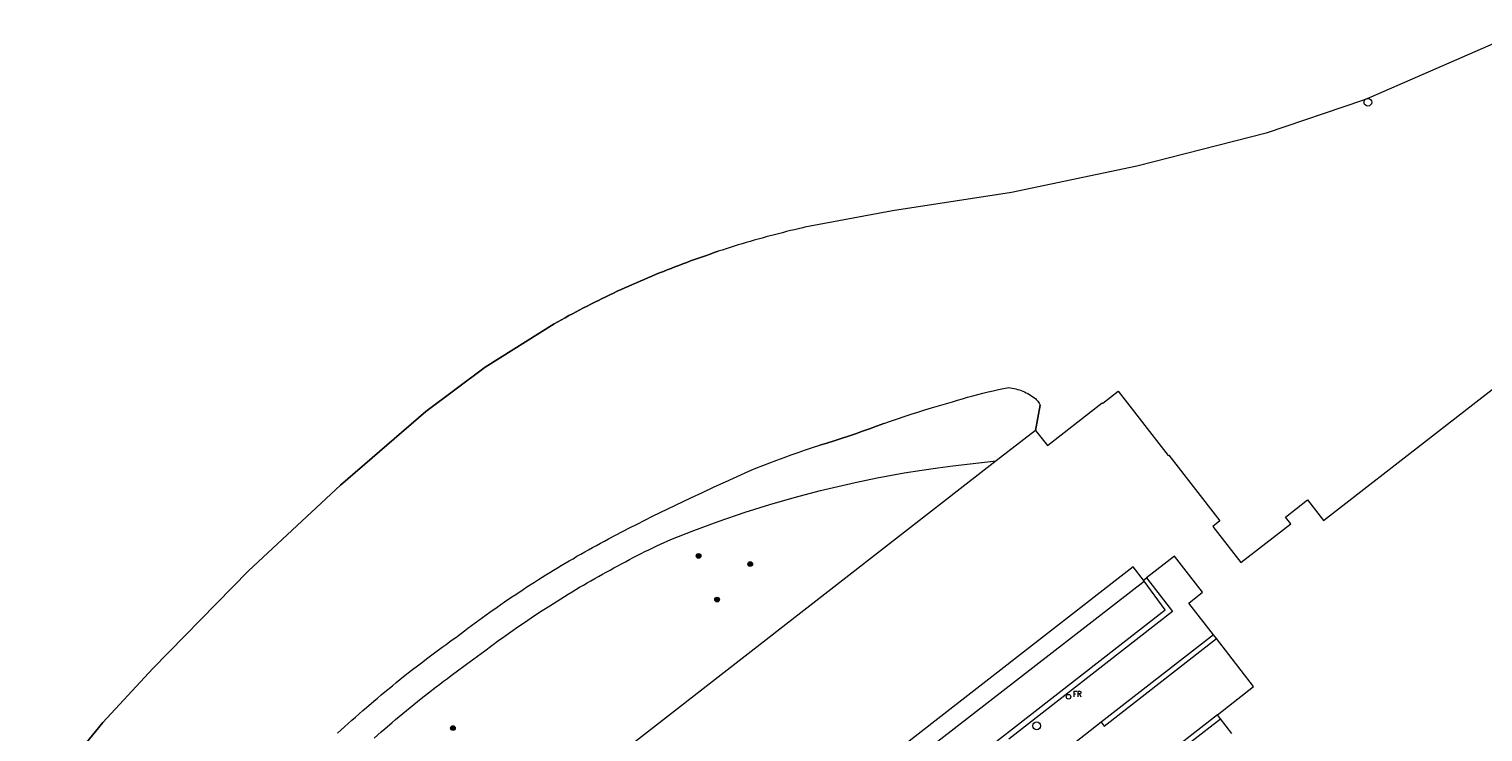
# Model space of a CAD drawing. Header units: metres. Extents: x 138165 to 154469, y 480134 to 494189.
# Tile 97 of 256: x 145693 to 145849, y 485702 to 485777. Entities that reach past the tile are written whole.
import ezdxf

# ---------------------------------------------------------------- set-up
doc = ezdxf.new("R2010")
doc.units = ezdxf.units.M
doc.header["$LTSCALE"] = 0.001
doc.header["$MEASUREMENT"] = 0
for name, color, linetype, lineweight in [('Level 5', 7, 'Continuous', 0), ('TOP-L-topo objecten punt', 7, 'Continuous', 0), ('TOP-L-topo objecten vlak', 7, 'Continuous', 0), ('TOP-L-water beschoeiing', 7, 'Continuous', 0)]:
    doc.layers.add(name, color=color, linetype=linetype, lineweight=lineweight)
doc.styles.add('Style-STANDARD', font='STANDARD.shx')

# ---------------------------------------------------------------- blocks, each defined once
blk = doc.blocks.new('24')
at = {"layer": 'TOP-L-topo objecten punt', "color": 7, "linetype": 'Continuous', "lineweight": 0}
for radius in [0.025, 0.0182, 0.0115, 0.005]:
    blk.add_circle((0, 0), radius, dxfattribs=at)
blk = doc.blocks.new('306')
at = {"layer": 'TOP-L-topo objecten punt', "color": 7, "linetype": 'Continuous', "lineweight": 0}
blk.add_circle((0, 0), 0.025, dxfattribs=at)
at = {"layer": 'TOP-L-topo objecten punt', "color": 7, "linetype": 'Continuous', "lineweight": 0, "style": 'Style-STANDARD'}
blk.add_text('FR', height=0.06, dxfattribs=at).set_placement((0.0483, 0))
blk = doc.blocks.new('*U13')
at = {"layer": 'Level 5', "color": 7, "linetype": 'Continuous', "lineweight": 0}
blk.add_circle((0, 0), 0.0415, dxfattribs=at)
blk = doc.blocks.new('150')
at = {"layer": 'Level 5', "color": 7, "linetype": 'Continuous', "lineweight": 0}
blk.add_blockref('*U13', (0, 0), dxfattribs=at)

msp = doc.modelspace()

# ---------------------------------------------------------------- linework, layer by layer
at = {"layer": 'TOP-L-topo objecten vlak', "flags": 128}
for points in [[(145853.24, 485777.32), (145836.57, 485770.06), (145835.68, 485769.69), (145825.4, 485766.21), (145811.61, 485762.67), (145798.23, 485759.88), (145785.52, 485757.91), (145776.17, 485756.15), (145775.94, 485756.1), (145775.5, 485756), (145775.07, 485755.89), (145774.64, 485755.79), (145774.2, 485755.68), (145773.77, 485755.57), (145773.34, 485755.46), (145772.91, 485755.35), (145772.48, 485755.24), (145772.05, 485755.12), (145771.61, 485755), (145771.18, 485754.88), (145770.76, 485754.76), (145770.33, 485754.64), (145769.9, 485754.51), (145769.47, 485754.38), (145769.05, 485754.26), (145768.62, 485754.12), (145768.19, 485753.99), (145767.77, 485753.85), (145767.34, 485753.72), (145766.92, 485753.58), (145766.5, 485753.44), (145766.07, 485753.29), (145765.65, 485753.15), (145765.23, 485753), (145764.81, 485752.85), (145764.39, 485752.7), (145763.97, 485752.55), (145763.55, 485752.4), (145763.13, 485752.24), (145762.72, 485752.08), (145762.3, 485751.92), (145761.89, 485751.76), (145761.47, 485751.6), (145761.06, 485751.43), (145760.64, 485751.27), (145760.23, 485751.1), (145759.82, 485750.93), (145759.41, 485750.75), (145759, 485750.58), (145758.59, 485750.4), (145758.18, 485750.22), (145757.77, 485750.04), (145757.36, 485749.86), (145756.95, 485749.68), (145756.55, 485749.49), (145756.14, 485749.31), (145755.74, 485749.12), (145755.34, 485748.92), (145754.93, 485748.73), (145754.53, 485748.54), (145754.13, 485748.34), (145753.73, 485748.14), (145753.33, 485747.94), (145752.94, 485747.74), (145752.54, 485747.54), (145752.14, 485747.33), (145751.75, 485747.12), (145751.36, 485746.92), (145750.96, 485746.71), (145750.57, 485746.49), (145750.18, 485746.28), (145749.79, 485746.06), (145749.4, 485745.84), (145742.03, 485741.21), (145735.69, 485736.47), (145726.6, 485728.62), (145716.77, 485719.45), (145706.58, 485709.04), (145701.24, 485703.26), (145693.35, 485693.62)], [(145800.79, 485734.46), (145802.05, 485732.84), (145807.92, 485737.41), (145807.97, 485737.35), (145809.61, 485738.63), (145814.94, 485731.78), (145815.01, 485731.83), (145820.48, 485724.79), (145819.71, 485724.19), (145822.7, 485720.34), (145828.04, 485724.49), (145827.48, 485725.2), (145829.83, 485727.03), (145831.54, 485724.83), (145854.79, 485742.93), (145877.7, 485713.5)], [(145726.28, 485702.13), (145726.66, 485702.48), (145727.04, 485702.82), (145727.43, 485703.17), (145727.81, 485703.51), (145728.2, 485703.85), (145728.98, 485704.53), (145729.37, 485704.87), (145730.15, 485705.54), (145730.55, 485705.88), (145730.94, 485706.21), (145731.34, 485706.54), (145732.14, 485707.19), (145732.54, 485707.52), (145732.94, 485707.84), (145733.34, 485708.16), (145734.15, 485708.81), (145734.97, 485709.44), (145735.38, 485709.75), (145735.79, 485710.07), (145736.2, 485710.38), (145736.62, 485710.69), (145737.45, 485711.3), (145737.86, 485711.6), (145738.28, 485711.91), (145739.05, 485712.46), (145739.82, 485713.04), (145740.2, 485713.33), (145740.97, 485713.91), (145741.75, 485714.47), (145742.14, 485714.76), (145742.53, 485715.03), (145743.32, 485715.59), (145743.71, 485715.86), (145744.11, 485716.14), (145744.9, 485716.68), (145745.3, 485716.95), (145746.1, 485717.48), (145746.5, 485717.74), (145747.31, 485718.26), (145747.72, 485718.52), (145748.12, 485718.78), (145748.53, 485719.03), (145748.94, 485719.28), (145749.35, 485719.53), (145749.76, 485719.78), (145750.17, 485720.03), (145750.59, 485720.28), (145751, 485720.52), (145751.42, 485720.76), (145751.83, 485721.01), (145752.25, 485721.24), (145752.67, 485721.48), (145753.08, 485721.72), (145753.51, 485721.95), (145753.93, 485722.18), (145754.35, 485722.41), (145754.77, 485722.64), (145755.19, 485722.87), (145757.46, 485724.04), (145758.27, 485724.46), (145759.08, 485724.88), (145759.89, 485725.29), (145760.71, 485725.69), (145761.53, 485726.09), (145762.35, 485726.49), (145763.17, 485726.88), (145764, 485727.27), (145765.23, 485727.84), (145766.47, 485728.42), (145767.71, 485728.98), (145768.95, 485729.54), (145770.19, 485730.1), (145770.94, 485730.41), (145771.68, 485730.71), (145772.43, 485731), (145773.18, 485731.29), (145773.94, 485731.57), (145774.7, 485731.84), (145775.45, 485732.11), (145776.22, 485732.38), (145776.98, 485732.63), (145777.75, 485732.88), (145778.52, 485733.11), (145779.28, 485733.34), (145780.05, 485733.59), (145780.81, 485733.84), (145781.57, 485734.09), (145782.33, 485734.36), (145783.08, 485734.62), (145783.83, 485734.9), (145784.58, 485735.18), (145785.31, 485735.44), (145786.04, 485735.7), (145786.77, 485735.95), (145787.5, 485736.19), (145788.23, 485736.42), (145788.96, 485736.65), (145789.7, 485736.88), (145790.44, 485737.09), (145791.18, 485737.3), (145791.93, 485737.5), (145792.46, 485737.67), (145793, 485737.83), (145793.54, 485737.99), (145794.09, 485738.15), (145794.63, 485738.29), (145795.18, 485738.43), (145795.72, 485738.57), (145796.27, 485738.69), (145796.82, 485738.81), (145797.38, 485738.93), (145797.93, 485739.04), (145798.12, 485739.01), (145798.31, 485738.98), (145798.5, 485738.94), (145798.69, 485738.89), (145798.88, 485738.84), (145799.07, 485738.78), (145799.25, 485738.72), (145799.43, 485738.65), (145799.61, 485738.57), (145799.79, 485738.48), (145799.96, 485738.39), (145800.13, 485738.3), (145800.29, 485738.19), (145800.46, 485738.09), (145800.61, 485737.97), (145800.77, 485737.85), (145800.86, 485737.77), (145800.94, 485737.67), (145801.02, 485737.58), (145801.1, 485737.48), (145801.17, 485737.38), (145801.23, 485737.28), (145801.3, 485737.17), (145800.79, 485734.46)], [(145800.79, 485734.46), (145796.6, 485731.2)], [(145796.6, 485731.2), (145711.72, 485665.15), (145714.17, 485662.01)], [(145730.18, 485701.6), (145730.94, 485702.27), (145731.32, 485702.6), (145732.1, 485703.26), (145732.48, 485703.58), (145732.86, 485703.91), (145733.25, 485704.22), (145734.04, 485704.87), (145734.42, 485705.19), (145734.82, 485705.5), (145735.21, 485705.82), (145736, 485706.44), (145736.8, 485707.06), (145737.2, 485707.37), (145737.6, 485707.68), (145738.01, 485707.98), (145738.41, 485708.28), (145739.22, 485708.89), (145739.63, 485709.18), (145740.04, 485709.48), (145740.84, 485710.05), (145741.63, 485710.65), (145742, 485710.93), (145742.75, 485711.49), (145743.51, 485712.05), (145743.89, 485712.32), (145744.27, 485712.59), (145745.04, 485713.13), (145745.42, 485713.4), (145745.8, 485713.66), (145746.58, 485714.19), (145746.96, 485714.45), (145747.75, 485714.97), (145748.14, 485715.22), (145748.94, 485715.74), (145749.32, 485715.98), (145749.72, 485716.23), (145750.11, 485716.48), (145750.51, 485716.73), (145750.91, 485716.97), (145751.31, 485717.22), (145752.11, 485717.7), (145752.52, 485717.93), (145752.92, 485718.17), (145753.33, 485718.41), (145753.73, 485718.64), (145754.14, 485718.87), (145754.55, 485719.1), (145754.96, 485719.33), (145755.37, 485719.55), (145755.78, 485719.78), (145756.19, 485720), (145756.6, 485720.22), (145757.02, 485720.44), (145757.43, 485720.66), (145757.85, 485720.87), (145758.26, 485721.09), (145758.68, 485721.3), (145759.1, 485721.51), (145759.52, 485721.72), (145759.94, 485721.93), (145760.36, 485722.13), (145760.74, 485722.31), (145761.87, 485722.81), (145764.3, 485723.77), (145766.93, 485724.74), (145769.79, 485725.72), (145772.41, 485726.54), (145775.03, 485727.3), (145777.83, 485728.04), (145781.52, 485728.9), (145783.87, 485729.39), (145786.78, 485729.92), (145788.65, 485730.22), (145790.36, 485730.47), (145791.96, 485730.68), (145796.6, 485731.2)], [(145812.33, 485718.46), (145811.23, 485719.88), (145741.27, 485665.43)], [(145819.78, 485712.63), (145817.15, 485716.02), (145818.63, 485717.17), (145815.63, 485721.02), (145812.65, 485718.7)], [(145767.24, 485683.32), (145812.38, 485718.36)], [(145769.63, 485680.21), (145814.62, 485715.31), (145812.38, 485718.36)], [(145812.65, 485718.7), (145815.42, 485715.12), (145797.93, 485701.49)], [(145812.33, 485718.46), (145812.65, 485718.7)], [(145812.38, 485718.36), (145812.33, 485718.46)], [(145819.78, 485712.63), (145807.79, 485703.3)], [(145807.79, 485703.3), (145808.1, 485702.89), (145820.1, 485712.22)], [(145820.1, 485712.22), (145819.78, 485712.63)], [(145820.22, 485704.08), (145820.2, 485704.1), (145824.07, 485707.11), (145820.1, 485712.22)], [(145807.79, 485703.3), (145801.12, 485698.04), (145801.05, 485698.03), (145800.97, 485698.02), (145800.9, 485698.02), (145800.83, 485698.02), (145800.76, 485698.03), (145800.68, 485698.04), (145800.61, 485698.06), (145800.55, 485698.09), (145800.48, 485698.12)], [(145820.22, 485704.08), (145812.14, 485697.79)], [(145812.14, 485697.79), (145812.45, 485697.38), (145820.54, 485703.66)], [(145820.54, 485703.66), (145820.22, 485704.08)], [(145821.76, 485702.09), (145820.54, 485703.66)]]:
    msp.add_lwpolyline(points, dxfattribs=at)
at = {"layer": 'TOP-L-water beschoeiing', "flags": 128}
for points in [[(145853.24, 485777.32), (145836.57, 485770.06), (145835.68, 485769.69), (145825.4, 485766.21), (145811.61, 485762.67), (145798.23, 485759.88), (145785.52, 485757.91), (145776.17, 485756.15), (145775.94, 485756.1), (145775.5, 485756), (145775.07, 485755.89), (145774.64, 485755.79), (145774.2, 485755.68), (145773.77, 485755.57), (145773.34, 485755.46), (145772.91, 485755.35), (145772.48, 485755.24), (145772.05, 485755.12), (145771.61, 485755), (145771.18, 485754.88), (145770.76, 485754.76), (145770.33, 485754.64), (145769.9, 485754.51), (145769.47, 485754.38), (145769.05, 485754.26), (145768.62, 485754.12), (145768.19, 485753.99), (145767.77, 485753.85), (145767.34, 485753.72), (145766.92, 485753.58)], [(145693.35, 485693.62), (145701.24, 485703.26), (145706.58, 485709.04), (145716.77, 485719.45), (145726.6, 485728.62), (145735.69, 485736.47), (145742.03, 485741.21), (145749.4, 485745.84), (145749.79, 485746.06), (145750.18, 485746.28), (145750.57, 485746.49), (145750.96, 485746.71), (145751.36, 485746.92), (145751.75, 485747.12), (145752.14, 485747.33), (145752.54, 485747.54), (145752.94, 485747.74), (145753.33, 485747.94), (145753.73, 485748.14), (145754.13, 485748.34), (145754.53, 485748.54), (145754.93, 485748.73), (145755.34, 485748.92), (145755.74, 485749.12), (145756.14, 485749.31), (145756.55, 485749.49), (145756.95, 485749.68), (145757.36, 485749.86), (145757.77, 485750.04), (145758.18, 485750.22), (145758.59, 485750.4), (145759, 485750.58), (145759.41, 485750.75), (145759.82, 485750.93), (145760.23, 485751.1), (145760.64, 485751.27), (145761.06, 485751.43), (145761.47, 485751.6), (145761.89, 485751.76), (145762.3, 485751.92), (145762.72, 485752.08), (145763.13, 485752.24), (145763.55, 485752.4), (145763.97, 485752.55), (145764.39, 485752.7), (145764.81, 485752.85), (145765.23, 485753), (145765.65, 485753.15), (145766.07, 485753.29), (145766.5, 485753.44), (145766.92, 485753.58)], [(145791.93, 485737.5), (145792.46, 485737.67), (145793, 485737.83), (145793.54, 485737.99), (145794.09, 485738.15), (145794.63, 485738.29), (145795.18, 485738.43), (145795.72, 485738.57), (145796.27, 485738.69), (145796.82, 485738.81), (145797.38, 485738.93), (145797.93, 485739.04)], [(145797.93, 485739.04), (145798.12, 485739.01), (145798.31, 485738.98), (145798.5, 485738.94), (145798.69, 485738.89), (145798.88, 485738.84), (145799.07, 485738.78), (145799.25, 485738.72), (145799.43, 485738.65), (145799.61, 485738.57), (145799.79, 485738.48), (145799.96, 485738.39), (145800.13, 485738.3), (145800.29, 485738.19), (145800.46, 485738.09), (145800.61, 485737.97), (145800.77, 485737.85)], [(145784.58, 485735.18), (145785.31, 485735.44), (145786.04, 485735.7), (145786.77, 485735.95), (145787.5, 485736.19), (145788.23, 485736.42), (145788.96, 485736.65), (145789.7, 485736.88), (145790.44, 485737.09), (145791.18, 485737.3), (145791.93, 485737.5)], [(145800.77, 485737.85), (145800.86, 485737.77), (145800.94, 485737.67), (145801.02, 485737.58), (145801.1, 485737.48), (145801.17, 485737.38), (145801.23, 485737.28), (145801.3, 485737.17)], [(145800.79, 485734.46), (145801.3, 485737.17)], [(145784.58, 485735.18), (145783.83, 485734.9), (145783.08, 485734.62), (145782.33, 485734.36), (145781.57, 485734.09), (145780.81, 485733.84), (145780.05, 485733.59), (145779.28, 485733.34), (145778.52, 485733.11), (145777.75, 485732.88)], [(145770.19, 485730.1), (145770.94, 485730.41), (145771.68, 485730.71), (145772.43, 485731), (145773.18, 485731.29), (145773.94, 485731.57), (145774.7, 485731.84), (145775.45, 485732.11), (145776.22, 485732.38), (145776.98, 485732.63), (145777.75, 485732.88)], [(145764, 485727.27), (145765.23, 485727.84), (145766.47, 485728.42), (145767.71, 485728.98), (145768.95, 485729.54), (145770.19, 485730.1)], [(145757.46, 485724.04), (145758.27, 485724.46), (145759.08, 485724.88), (145759.89, 485725.29), (145760.71, 485725.69), (145761.53, 485726.09), (145762.35, 485726.49), (145763.17, 485726.88), (145764, 485727.27)], [(145747.31, 485718.26), (145747.72, 485718.52), (145748.12, 485718.78), (145748.53, 485719.03), (145748.94, 485719.28), (145749.35, 485719.53), (145749.76, 485719.78), (145750.17, 485720.03), (145750.59, 485720.28), (145751, 485720.52), (145751.42, 485720.76), (145751.83, 485721.01), (145752.25, 485721.24), (145752.67, 485721.48), (145753.08, 485721.72), (145753.51, 485721.95), (145753.93, 485722.18), (145754.35, 485722.41), (145754.77, 485722.64), (145755.19, 485722.87), (145757.46, 485724.04)], [(145726.28, 485702.13), (145726.66, 485702.48), (145727.04, 485702.82), (145727.43, 485703.17), (145727.81, 485703.51), (145728.2, 485703.85), (145728.98, 485704.53), (145729.37, 485704.87), (145730.15, 485705.54), (145730.55, 485705.88), (145730.94, 485706.21), (145731.34, 485706.54), (145732.14, 485707.19), (145732.54, 485707.52), (145732.94, 485707.84), (145733.34, 485708.16), (145734.15, 485708.81), (145734.97, 485709.44), (145735.38, 485709.75), (145735.79, 485710.07), (145736.2, 485710.38), (145736.62, 485710.69), (145737.45, 485711.3), (145737.86, 485711.6), (145738.28, 485711.91), (145739.05, 485712.46), (145739.82, 485713.04), (145740.2, 485713.33), (145740.97, 485713.91), (145741.75, 485714.47), (145742.14, 485714.76), (145742.53, 485715.03), (145743.32, 485715.59), (145743.71, 485715.86), (145744.11, 485716.14), (145744.9, 485716.68), (145745.3, 485716.95), (145746.1, 485717.48), (145746.5, 485717.74), (145747.31, 485718.26)]]:
    msp.add_lwpolyline(points, dxfattribs=at)

# ---------------------------------------------------------------- block references
at = {"layer": 'TOP-L-topo objecten punt', "xscale": 10, "yscale": 10, "zscale": 10}
for name, p in [('150', (145836.27, 485769.5)), ('24', (145764.82, 485721.05)), ('24', (145770.33, 485720.18)), ('24', (145766.8, 485716.39)), ('306', (145804.31, 485706.02)), ('24', (145738.6, 485702.67)), ('150', (145800.91, 485702.91))]:
    msp.add_blockref(name, p, dxfattribs=at)

doc.saveas('drawing.dxf')
